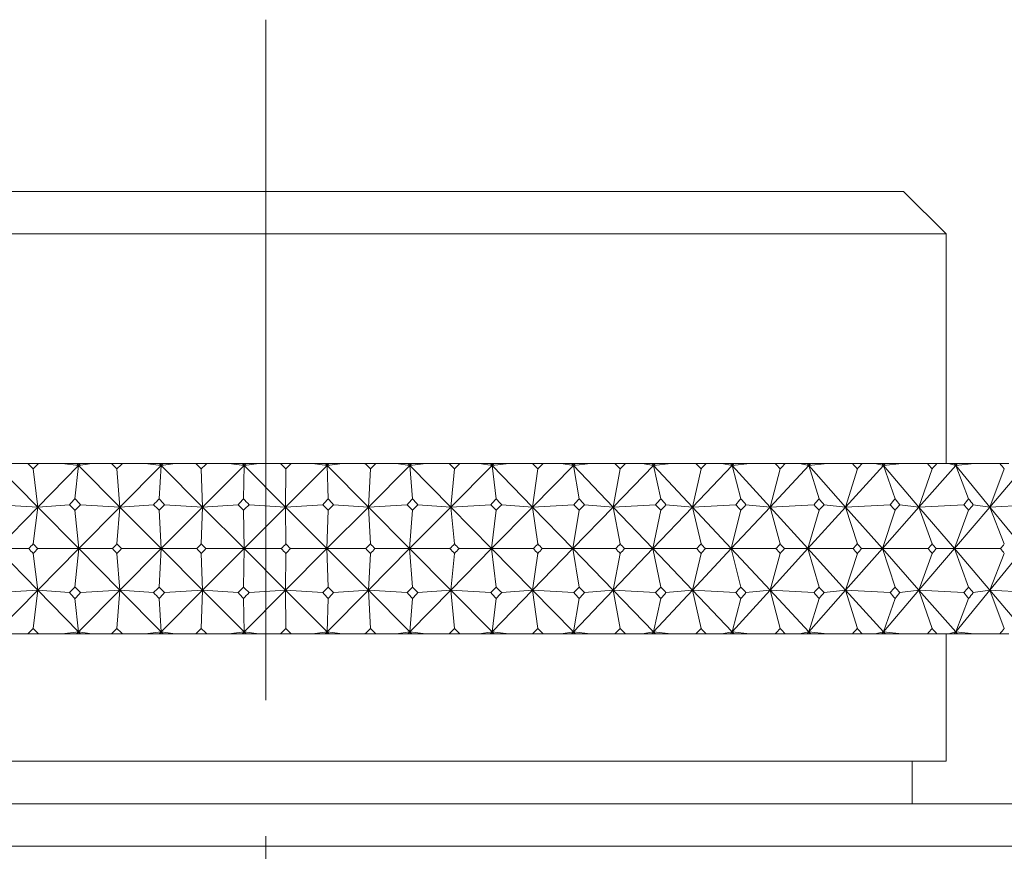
# Model space of a CAD drawing. Header units: inches. Extents: x 1.3 to 18.3, y 1.5 to 16.3.
# Tile 23 of 36: x 11.036 to 11.76, y 11.123 to 11.734. Entities that reach past the tile are written whole.
import ezdxf

# ---------------------------------------------------------------- set-up
doc = ezdxf.new("R2010")
doc.units = ezdxf.units.IN
doc.header["$MEASUREMENT"] = 0
doc.linetypes.add('CENTERX2', pattern=[0.8, 0.5, -0.1, 0.1, -0.1])
doc.layers.add('SLD-0', color=7, linetype='Continuous')

msp = doc.modelspace()

# ---------------------------------------------------------------- linework, layer by layer
at = {"color": 7, "linetype": 'Continuous', "lineweight": 15}
for p, q in [((10.74819, 11.60742), (11.21694, 11.60742)), ((11.21694, 11.60742), (11.68569, 11.60742)), ((11.71694, 11.57617), (11.68569, 11.60742)), ((11.21694, 11.57617), (10.71694, 11.57617)), ((11.71694, 11.57617), (11.21694, 11.57617)), ((11.71694, 11.40742), (11.71694, 11.57617)), ((11.02824, 11.40742), (11.04193, 11.40742)), ((11.04981, 11.40742), (11.04193, 11.40742)), ((11.04981, 11.40742), (11.06709, 11.40742)), ((11.07915, 11.40595), (11.06709, 11.40742)), ((11.06709, 11.40742), (11.07768, 11.40742)), ((11.07768, 11.40742), (11.07915, 11.40595)), ((11.07768, 11.40742), (11.07901, 11.40742)), ((11.07901, 11.40742), (11.07915, 11.40595)), ((11.07901, 11.40742), (11.08059, 11.40742)), ((11.07915, 11.40595), (11.08898, 11.40742)), ((11.08059, 11.40742), (11.07915, 11.40595)), ((11.08059, 11.40742), (11.08898, 11.40742)), ((11.08898, 11.40742), (11.10346, 11.40742)), ((11.11141, 11.40742), (11.10346, 11.40742)), ((11.11141, 11.40742), (11.12819, 11.40742)), ((11.12819, 11.40742), (11.13983, 11.40595)), ((11.12819, 11.40742), (11.13836, 11.40742)), ((11.13836, 11.40742), (11.13983, 11.40595)), ((11.13836, 11.40742), (11.13975, 11.40742)), ((11.13983, 11.40595), (11.13975, 11.40742)), ((11.13975, 11.40742), (11.14129, 11.40742)), ((11.15023, 11.40742), (11.13983, 11.40595)), ((11.14129, 11.40742), (11.13983, 11.40595)), ((11.14129, 11.40742), (11.15023, 11.40742)), ((11.15023, 11.40742), (11.16544, 11.40742)), ((11.17343, 11.40742), (11.16544, 11.40742)), ((11.17343, 11.40742), (11.18963, 11.40742)), ((11.18963, 11.40742), (11.20082, 11.40595)), ((11.18963, 11.40742), (11.19935, 11.40742)), ((11.19935, 11.40742), (11.20082, 11.40595)), ((11.19935, 11.40742), (11.2008, 11.40742)), ((11.20082, 11.40595), (11.2008, 11.40742)), ((11.2008, 11.40742), (11.20229, 11.40742)), ((11.21174, 11.40742), (11.20082, 11.40595)), ((11.20229, 11.40742), (11.20082, 11.40595)), ((11.20229, 11.40742), (11.21174, 11.40742)), ((11.21174, 11.40742), (11.22762, 11.40742)), ((11.23562, 11.40742), (11.22762, 11.40742)), ((11.23562, 11.40742), (11.25118, 11.40742)), ((11.26187, 11.40595), (11.25118, 11.40742)), ((11.25118, 11.40742), (11.2604, 11.40742)), ((11.2604, 11.40742), (11.26187, 11.40595)), ((11.2604, 11.40742), (11.26191, 11.40742)), ((11.26187, 11.40595), (11.27327, 11.40742)), ((11.26334, 11.40742), (11.26187, 11.40595)), ((11.26191, 11.40742), (11.26187, 11.40595)), ((11.26191, 11.40742), (11.26334, 11.40742)), ((11.26334, 11.40742), (11.27327, 11.40742)), ((11.27327, 11.40742), (11.28975, 11.40742)), ((11.29773, 11.40742), (11.28975, 11.40742)), ((11.29773, 11.40742), (11.3126, 11.40742)), ((11.32274, 11.40595), (11.3126, 11.40742)), ((11.3126, 11.40742), (11.32129, 11.40742)), ((11.32129, 11.40742), (11.32274, 11.40595)), ((11.32129, 11.40742), (11.32285, 11.40742)), ((11.32274, 11.40595), (11.33458, 11.40742)), ((11.32421, 11.40742), (11.32274, 11.40595)), ((11.32285, 11.40742), (11.32274, 11.40595)), ((11.32285, 11.40742), (11.32421, 11.40742)), ((11.32421, 11.40742), (11.33458, 11.40742)), ((11.33458, 11.40742), (11.35161, 11.40742)), ((11.35953, 11.40742), (11.35161, 11.40742)), ((11.35953, 11.40742), (11.37364, 11.40742)), ((11.3832, 11.40595), (11.37364, 11.40742)), ((11.37364, 11.40742), (11.38176, 11.40742)), ((11.38176, 11.40742), (11.3832, 11.40595)), ((11.38176, 11.40742), (11.38337, 11.40742)), ((11.3832, 11.40595), (11.39543, 11.40742)), ((11.38466, 11.40742), (11.3832, 11.40595)), ((11.38337, 11.40742), (11.3832, 11.40595)), ((11.38337, 11.40742), (11.38466, 11.40742)), ((11.38466, 11.40742), (11.39543, 11.40742)), ((11.39543, 11.40742), (11.41292, 11.40742)), ((11.42076, 11.40742), (11.41292, 11.40742)), ((11.42076, 11.40742), (11.43406, 11.40742)), ((11.443, 11.40595), (11.43406, 11.40742)), ((11.43406, 11.40742), (11.44159, 11.40742)), ((11.44159, 11.40742), (11.443, 11.40595)), ((11.44159, 11.40742), (11.44323, 11.40742)), ((11.443, 11.40595), (11.45557, 11.40742)), ((11.44445, 11.40742), (11.443, 11.40595)), ((11.44323, 11.40742), (11.443, 11.40595)), ((11.44323, 11.40742), (11.44445, 11.40742)), ((11.44445, 11.40742), (11.45557, 11.40742)), ((11.45557, 11.40742), (11.47347, 11.40742)), ((11.48119, 11.40742), (11.47347, 11.40742)), ((11.48119, 11.40742), (11.49363, 11.40742)), ((11.5019, 11.40595), (11.49363, 11.40742)), ((11.49363, 11.40742), (11.50053, 11.40742)), ((11.50053, 11.40742), (11.5019, 11.40595)), ((11.50053, 11.40742), (11.5022, 11.40742)), ((11.5019, 11.40595), (11.51477, 11.40742)), ((11.50334, 11.40742), (11.5019, 11.40595)), ((11.5022, 11.40742), (11.5019, 11.40595)), ((11.5022, 11.40742), (11.50334, 11.40742)), ((11.50334, 11.40742), (11.51477, 11.40742)), ((11.51477, 11.40742), (11.533, 11.40742)), ((11.54058, 11.40742), (11.533, 11.40742)), ((11.54058, 11.40742), (11.5521, 11.40742)), ((11.55969, 11.40595), (11.5521, 11.40742)), ((11.5521, 11.40742), (11.55834, 11.40742)), ((11.55834, 11.40742), (11.55969, 11.40595)), ((11.55834, 11.40742), (11.56004, 11.40742)), ((11.55969, 11.40595), (11.57279, 11.40742)), ((11.5611, 11.40742), (11.55969, 11.40595)), ((11.56004, 11.40742), (11.55969, 11.40595)), ((11.56004, 11.40742), (11.5611, 11.40742)), ((11.5611, 11.40742), (11.57279, 11.40742)), ((11.57279, 11.40742), (11.59129, 11.40742)), ((11.59869, 11.40742), (11.59129, 11.40742)), ((11.59869, 11.40742), (11.60925, 11.40742)), ((11.61612, 11.40595), (11.60925, 11.40742)), ((11.60925, 11.40742), (11.61482, 11.40742)), ((11.61482, 11.40742), (11.61612, 11.40595)), ((11.61482, 11.40742), (11.61653, 11.40742)), ((11.61612, 11.40595), (11.62941, 11.40742)), ((11.6175, 11.40742), (11.61612, 11.40595)), ((11.61653, 11.40742), (11.61612, 11.40595)), ((11.61653, 11.40742), (11.6175, 11.40742)), ((11.6175, 11.40742), (11.62941, 11.40742)), ((11.62941, 11.40742), (11.6481, 11.40742)), ((11.65529, 11.40742), (11.6481, 11.40742)), ((11.65529, 11.40742), (11.66485, 11.40742)), ((11.67097, 11.40595), (11.66485, 11.40742)), ((11.66485, 11.40742), (11.66972, 11.40742)), ((11.66972, 11.40742), (11.67097, 11.40595)), ((11.66972, 11.40742), (11.67144, 11.40742)), ((11.67097, 11.40595), (11.6844, 11.40742)), ((11.67232, 11.40742), (11.67097, 11.40595)), ((11.67144, 11.40742), (11.67097, 11.40595)), ((11.67144, 11.40742), (11.67232, 11.40742)), ((11.67232, 11.40742), (11.6844, 11.40742)), ((11.6844, 11.40742), (11.7032, 11.40742)), ((11.71016, 11.40742), (11.7032, 11.40742)), ((11.71016, 11.40742), (11.71868, 11.40742)), ((11.72404, 11.40595), (11.71868, 11.40742)), ((11.71868, 11.40742), (11.72283, 11.40742)), ((11.72283, 11.40742), (11.72404, 11.40595)), ((11.72283, 11.40742), (11.72456, 11.40742)), ((11.72404, 11.40595), (11.73755, 11.40742)), ((11.72534, 11.40742), (11.72404, 11.40595)), ((11.72456, 11.40742), (11.72404, 11.40595)), ((11.72456, 11.40742), (11.72534, 11.40742)), ((11.72534, 11.40742), (11.73755, 11.40742)), ((11.73755, 11.40742), (11.75639, 11.40742)), ((11.76309, 11.40742), (11.75639, 11.40742)), ((11.01901, 11.40595), (11.04924, 11.37541)), ((11.04587, 11.40362), (11.04924, 11.37541)), ((11.07915, 11.40595), (11.04924, 11.37541)), ((11.07658, 11.38157), (11.07915, 11.40595)), ((11.07915, 11.40595), (11.10959, 11.37541)), ((11.10744, 11.40362), (11.10959, 11.37541)), ((11.13983, 11.40595), (11.10959, 11.37541)), ((11.13983, 11.40595), (11.1384, 11.38157)), ((11.13983, 11.40595), (11.17037, 11.37541)), ((11.17037, 11.37541), (11.16943, 11.40362)), ((11.20082, 11.40595), (11.17037, 11.37541)), ((11.20082, 11.40595), (11.20052, 11.38157)), ((11.20082, 11.40595), (11.23133, 11.37541)), ((11.26187, 11.40595), (11.23133, 11.37541)), ((11.23162, 11.40362), (11.23133, 11.37541)), ((11.2627, 11.38157), (11.26187, 11.40595)), ((11.26187, 11.40595), (11.29223, 11.37541)), ((11.32274, 11.40595), (11.29223, 11.37541)), ((11.29374, 11.40362), (11.29223, 11.37541)), ((11.32471, 11.38157), (11.32274, 11.40595)), ((11.32274, 11.40595), (11.35283, 11.37541)), ((11.3832, 11.40595), (11.35283, 11.37541)), ((11.35557, 11.40362), (11.35283, 11.37541)), ((11.38629, 11.38157), (11.3832, 11.40595)), ((11.3832, 11.40595), (11.4129, 11.37541)), ((11.443, 11.40595), (11.4129, 11.37541)), ((11.41684, 11.40362), (11.4129, 11.37541)), ((11.4472, 11.38157), (11.443, 11.40595)), ((11.443, 11.40595), (11.4722, 11.37541)), ((11.5019, 11.40595), (11.4722, 11.37541)), ((11.47733, 11.40362), (11.4722, 11.37541)), ((11.50721, 11.38157), (11.5019, 11.40595)), ((11.5019, 11.40595), (11.53049, 11.37541)), ((11.55969, 11.40595), (11.53049, 11.37541)), ((11.53679, 11.40362), (11.53049, 11.37541)), ((11.56606, 11.38157), (11.55969, 11.40595)), ((11.55969, 11.40595), (11.58754, 11.37541)), ((11.61612, 11.40595), (11.58754, 11.37541)), ((11.59499, 11.40362), (11.58754, 11.37541)), ((11.62354, 11.38157), (11.61612, 11.40595)), ((11.61612, 11.40595), (11.64312, 11.37541)), ((11.67097, 11.40595), (11.64312, 11.37541)), ((11.6517, 11.40362), (11.64312, 11.37541)), ((11.67942, 11.38157), (11.67097, 11.40595)), ((11.67097, 11.40595), (11.69703, 11.37541)), ((11.72404, 11.40595), (11.69703, 11.37541)), ((11.70669, 11.40362), (11.69703, 11.37541)), ((11.73347, 11.38157), (11.72404, 11.40595)), ((11.72404, 11.40595), (11.74904, 11.37541)), ((11.7751, 11.40595), (11.74904, 11.37541)), ((11.75974, 11.40362), (11.74904, 11.37541)), ((11.04924, 11.37541), (11.01926, 11.37721)), ((11.04924, 11.37541), (11.0194, 11.34492)), ((11.04587, 11.34843), (11.04924, 11.37541)), ((11.04924, 11.37541), (11.07261, 11.37721)), ((11.04924, 11.37541), (11.07942, 11.34492)), ((11.07942, 11.34492), (11.07658, 11.37321)), ((11.10959, 11.37541), (11.07942, 11.34492)), ((11.10959, 11.37541), (11.08056, 11.37721)), ((11.10744, 11.34843), (11.10959, 11.37541)), ((11.10959, 11.37541), (11.13439, 11.37721)), ((11.10959, 11.37541), (11.13998, 11.34492)), ((11.13998, 11.34492), (11.1384, 11.37321)), ((11.17037, 11.37541), (11.13998, 11.34492)), ((11.1424, 11.37721), (11.17037, 11.37541)), ((11.17037, 11.37541), (11.16943, 11.34843)), ((11.1965, 11.37721), (11.17037, 11.37541)), ((11.17037, 11.37541), (11.20085, 11.34492)), ((11.20085, 11.34492), (11.20052, 11.37321)), ((11.23133, 11.37541), (11.20085, 11.34492)), ((11.23133, 11.37541), (11.20453, 11.37721)), ((11.23133, 11.37541), (11.25869, 11.37721)), ((11.23162, 11.34843), (11.23133, 11.37541)), ((11.23133, 11.37541), (11.26178, 11.34492)), ((11.29223, 11.37541), (11.26178, 11.34492)), ((11.26178, 11.34492), (11.2627, 11.37321)), ((11.29223, 11.37541), (11.26671, 11.37721)), ((11.29223, 11.37541), (11.32072, 11.37721)), ((11.29374, 11.34843), (11.29223, 11.37541)), ((11.29223, 11.37541), (11.32253, 11.34492)), ((11.35283, 11.37541), (11.32253, 11.34492)), ((11.32253, 11.34492), (11.32471, 11.37321)), ((11.35283, 11.37541), (11.3287, 11.37721)), ((11.35283, 11.37541), (11.38233, 11.37721)), ((11.35557, 11.34843), (11.35283, 11.37541)), ((11.35283, 11.37541), (11.38287, 11.34492)), ((11.4129, 11.37541), (11.38287, 11.34492)), ((11.38287, 11.34492), (11.38629, 11.37321)), ((11.4129, 11.37541), (11.39024, 11.37721)), ((11.4129, 11.37541), (11.4433, 11.37721)), ((11.41684, 11.34843), (11.4129, 11.37541)), ((11.4129, 11.37541), (11.44255, 11.34492)), ((11.4722, 11.37541), (11.44255, 11.34492)), ((11.44255, 11.34492), (11.4472, 11.37321)), ((11.4722, 11.37541), (11.45111, 11.37721)), ((11.4722, 11.37541), (11.50336, 11.37721)), ((11.47733, 11.34843), (11.4722, 11.37541)), ((11.4722, 11.37541), (11.50134, 11.34492)), ((11.53049, 11.37541), (11.50134, 11.34492)), ((11.50134, 11.34492), (11.50721, 11.37321)), ((11.53049, 11.37541), (11.51104, 11.37721)), ((11.53049, 11.37541), (11.5623, 11.37721)), ((11.53679, 11.34843), (11.53049, 11.37541)), ((11.53049, 11.37541), (11.55901, 11.34492)), ((11.58754, 11.37541), (11.55901, 11.34492)), ((11.55901, 11.34492), (11.56606, 11.37321)), ((11.58754, 11.37541), (11.56982, 11.37721)), ((11.58754, 11.37541), (11.61988, 11.37721)), ((11.59499, 11.34843), (11.58754, 11.37541)), ((11.58754, 11.37541), (11.61533, 11.34492)), ((11.64312, 11.37541), (11.61533, 11.34492)), ((11.61533, 11.34492), (11.62354, 11.37321)), ((11.64312, 11.37541), (11.6272, 11.37721)), ((11.64312, 11.37541), (11.67587, 11.37721)), ((11.6517, 11.34843), (11.64312, 11.37541)), ((11.64312, 11.37541), (11.67008, 11.34492)), ((11.69703, 11.37541), (11.67008, 11.34492)), ((11.67008, 11.34492), (11.67942, 11.37321)), ((11.69703, 11.37541), (11.68297, 11.37721)), ((11.69703, 11.37541), (11.73004, 11.37721)), ((11.70669, 11.34843), (11.69703, 11.37541)), ((11.69703, 11.37541), (11.72303, 11.34492)), ((11.74904, 11.37541), (11.72303, 11.34492)), ((11.72303, 11.34492), (11.73347, 11.37321)), ((11.74904, 11.37541), (11.73689, 11.37721)), ((11.74904, 11.37541), (11.78219, 11.37721)), ((11.75974, 11.34843), (11.74904, 11.37541)), ((11.74904, 11.37541), (11.774, 11.34492)), ((11.04924, 11.31444), (11.0194, 11.34492)), ((11.0194, 11.34492), (11.04256, 11.34492)), ((11.07942, 11.34492), (11.04918, 11.34492)), ((11.04924, 11.31444), (11.07942, 11.34492)), ((11.07942, 11.34492), (11.07658, 11.31664)), ((11.07942, 11.34492), (11.10409, 11.34492)), ((11.10959, 11.31444), (11.07942, 11.34492)), ((11.10959, 11.31444), (11.13998, 11.34492)), ((11.13998, 11.34492), (11.11078, 11.34492)), ((11.13998, 11.34492), (11.1384, 11.31664)), ((11.13998, 11.34492), (11.16607, 11.34492)), ((11.17037, 11.31444), (11.13998, 11.34492)), ((11.17037, 11.31444), (11.20085, 11.34492)), ((11.20085, 11.34492), (11.17279, 11.34492)), ((11.20085, 11.34492), (11.20052, 11.31664)), ((11.23133, 11.31444), (11.20085, 11.34492)), ((11.20085, 11.34492), (11.22825, 11.34492)), ((11.23133, 11.31444), (11.26178, 11.34492)), ((11.26178, 11.34492), (11.23498, 11.34492)), ((11.26178, 11.34492), (11.2627, 11.31664)), ((11.29223, 11.31444), (11.26178, 11.34492)), ((11.26178, 11.34492), (11.29039, 11.34492)), ((11.29223, 11.31444), (11.32253, 11.34492)), ((11.32253, 11.34492), (11.2971, 11.34492)), ((11.32253, 11.34492), (11.32471, 11.31664)), ((11.35283, 11.31444), (11.32253, 11.34492)), ((11.32253, 11.34492), (11.35224, 11.34492)), ((11.35283, 11.31444), (11.38287, 11.34492)), ((11.38287, 11.34492), (11.3589, 11.34492)), ((11.38287, 11.34492), (11.38629, 11.31664)), ((11.4129, 11.31444), (11.38287, 11.34492)), ((11.38287, 11.34492), (11.41355, 11.34492)), ((11.4129, 11.31444), (11.44255, 11.34492)), ((11.44255, 11.34492), (11.42014, 11.34492)), ((11.44255, 11.34492), (11.4472, 11.31664)), ((11.4722, 11.31444), (11.44255, 11.34492)), ((11.44255, 11.34492), (11.47409, 11.34492)), ((11.4722, 11.31444), (11.50134, 11.34492)), ((11.50134, 11.34492), (11.48058, 11.34492)), ((11.50134, 11.34492), (11.50721, 11.31664)), ((11.53049, 11.31444), (11.50134, 11.34492)), ((11.50134, 11.34492), (11.53361, 11.34492)), ((11.53049, 11.31444), (11.55901, 11.34492)), ((11.55901, 11.34492), (11.53997, 11.34492)), ((11.55901, 11.34492), (11.56606, 11.31664)), ((11.58754, 11.31444), (11.55901, 11.34492)), ((11.55901, 11.34492), (11.59188, 11.34492)), ((11.58754, 11.31444), (11.61533, 11.34492)), ((11.61533, 11.34492), (11.5981, 11.34492)), ((11.61533, 11.34492), (11.62354, 11.31664)), ((11.64312, 11.31444), (11.61533, 11.34492)), ((11.61533, 11.34492), (11.64867, 11.34492)), ((11.64312, 11.31444), (11.67008, 11.34492)), ((11.67008, 11.34492), (11.65472, 11.34492)), ((11.67008, 11.34492), (11.67942, 11.31664)), ((11.69703, 11.31444), (11.67008, 11.34492)), ((11.67008, 11.34492), (11.70376, 11.34492)), ((11.69703, 11.31444), (11.72303, 11.34492)), ((11.72303, 11.34492), (11.70961, 11.34492)), ((11.72303, 11.34492), (11.73347, 11.31664)), ((11.74904, 11.31444), (11.72303, 11.34492)), ((11.72303, 11.34492), (11.75693, 11.34492)), ((11.74904, 11.31444), (11.774, 11.34492)), ((11.04924, 11.31444), (11.04587, 11.34142)), ((11.10959, 11.31444), (11.10744, 11.34142)), ((11.16943, 11.34142), (11.17037, 11.31444)), ((11.23133, 11.31444), (11.23162, 11.34142)), ((11.29223, 11.31444), (11.29374, 11.34142)), ((11.35283, 11.31444), (11.35557, 11.34142)), ((11.4129, 11.31444), (11.41684, 11.34142)), ((11.4722, 11.31444), (11.47733, 11.34142)), ((11.53049, 11.31444), (11.53679, 11.34142)), ((11.58754, 11.31444), (11.59499, 11.34142)), ((11.64312, 11.31444), (11.6517, 11.34142)), ((11.69703, 11.31444), (11.70669, 11.34142)), ((11.74904, 11.31444), (11.75974, 11.34142)), ((11.01901, 11.2839), (11.04924, 11.31444)), ((11.01926, 11.31264), (11.04924, 11.31444)), ((11.04924, 11.31444), (11.04587, 11.28623)), ((11.07261, 11.31264), (11.04924, 11.31444)), ((11.07915, 11.2839), (11.04924, 11.31444)), ((11.07915, 11.2839), (11.10959, 11.31444)), ((11.08056, 11.31264), (11.10959, 11.31444)), ((11.10959, 11.31444), (11.10744, 11.28623)), ((11.13439, 11.31264), (11.10959, 11.31444)), ((11.13983, 11.2839), (11.10959, 11.31444)), ((11.13983, 11.2839), (11.17037, 11.31444)), ((11.17037, 11.31444), (11.1424, 11.31264)), ((11.16943, 11.28623), (11.17037, 11.31444)), ((11.20082, 11.2839), (11.17037, 11.31444)), ((11.17037, 11.31444), (11.1965, 11.31264)), ((11.20082, 11.2839), (11.23133, 11.31444)), ((11.20453, 11.31264), (11.23133, 11.31444)), ((11.23133, 11.31444), (11.23162, 11.28623)), ((11.26187, 11.2839), (11.23133, 11.31444)), ((11.25869, 11.31264), (11.23133, 11.31444)), ((11.26187, 11.2839), (11.29223, 11.31444)), ((11.26671, 11.31264), (11.29223, 11.31444)), ((11.29223, 11.31444), (11.29374, 11.28623)), ((11.32274, 11.2839), (11.29223, 11.31444)), ((11.32072, 11.31264), (11.29223, 11.31444)), ((11.32274, 11.2839), (11.35283, 11.31444)), ((11.3287, 11.31264), (11.35283, 11.31444)), ((11.35283, 11.31444), (11.35557, 11.28623)), ((11.3832, 11.2839), (11.35283, 11.31444)), ((11.38233, 11.31264), (11.35283, 11.31444)), ((11.3832, 11.2839), (11.4129, 11.31444)), ((11.39024, 11.31264), (11.4129, 11.31444)), ((11.4129, 11.31444), (11.41684, 11.28623)), ((11.443, 11.2839), (11.4129, 11.31444)), ((11.4433, 11.31264), (11.4129, 11.31444)), ((11.443, 11.2839), (11.4722, 11.31444)), ((11.45111, 11.31264), (11.4722, 11.31444)), ((11.4722, 11.31444), (11.47733, 11.28623)), ((11.5019, 11.2839), (11.4722, 11.31444)), ((11.50336, 11.31264), (11.4722, 11.31444)), ((11.5019, 11.2839), (11.53049, 11.31444)), ((11.51104, 11.31264), (11.53049, 11.31444)), ((11.53049, 11.31444), (11.53679, 11.28623)), ((11.55969, 11.2839), (11.53049, 11.31444)), ((11.5623, 11.31264), (11.53049, 11.31444)), ((11.55969, 11.2839), (11.58754, 11.31444)), ((11.56982, 11.31264), (11.58754, 11.31444)), ((11.58754, 11.31444), (11.59499, 11.28623)), ((11.61612, 11.2839), (11.58754, 11.31444)), ((11.61988, 11.31264), (11.58754, 11.31444)), ((11.61612, 11.2839), (11.64312, 11.31444)), ((11.6272, 11.31264), (11.64312, 11.31444)), ((11.64312, 11.31444), (11.6517, 11.28623)), ((11.67097, 11.2839), (11.64312, 11.31444)), ((11.67587, 11.31264), (11.64312, 11.31444)), ((11.67097, 11.2839), (11.69703, 11.31444)), ((11.68297, 11.31264), (11.69703, 11.31444)), ((11.69703, 11.31444), (11.70669, 11.28623)), ((11.72404, 11.2839), (11.69703, 11.31444)), ((11.73004, 11.31264), (11.69703, 11.31444)), ((11.72404, 11.2839), (11.74904, 11.31444)), ((11.73689, 11.31264), (11.74904, 11.31444)), ((11.74904, 11.31444), (11.75974, 11.28623)), ((11.7751, 11.2839), (11.74904, 11.31444)), ((11.78219, 11.31264), (11.74904, 11.31444)), ((11.07915, 11.2839), (11.07658, 11.30828)), ((11.1384, 11.30828), (11.13983, 11.2839)), ((11.20052, 11.30828), (11.20082, 11.2839)), ((11.26187, 11.2839), (11.2627, 11.30828)), ((11.32274, 11.2839), (11.32471, 11.30828)), ((11.3832, 11.2839), (11.38629, 11.30828)), ((11.443, 11.2839), (11.4472, 11.30828)), ((11.5019, 11.2839), (11.50721, 11.30828)), ((11.55969, 11.2839), (11.56606, 11.30828)), ((11.61612, 11.2839), (11.62354, 11.30828)), ((11.67097, 11.2839), (11.67942, 11.30828)), ((11.72404, 11.2839), (11.73347, 11.30828)), ((11.02824, 11.28242), (11.04193, 11.28242)), ((11.04981, 11.28242), (11.04193, 11.28242)), ((11.04981, 11.28242), (11.06709, 11.28242)), ((11.06709, 11.28242), (11.07915, 11.2839)), ((11.06709, 11.28242), (11.07768, 11.28242)), ((11.07768, 11.28242), (11.07915, 11.2839)), ((11.07768, 11.28242), (11.07901, 11.28242)), ((11.07915, 11.2839), (11.07901, 11.28242)), ((11.07901, 11.28242), (11.08059, 11.28242)), ((11.08898, 11.28242), (11.07915, 11.2839)), ((11.08059, 11.28242), (11.07915, 11.2839)), ((11.08059, 11.28242), (11.08898, 11.28242)), ((11.08898, 11.28242), (11.10346, 11.28242)), ((11.11141, 11.28242), (11.10346, 11.28242)), ((11.11141, 11.28242), (11.12819, 11.28242)), ((11.13983, 11.2839), (11.12819, 11.28242)), ((11.12819, 11.28242), (11.13836, 11.28242)), ((11.13836, 11.28242), (11.13983, 11.2839)), ((11.13836, 11.28242), (11.13975, 11.28242)), ((11.13975, 11.28242), (11.13983, 11.2839)), ((11.13975, 11.28242), (11.14129, 11.28242)), ((11.13983, 11.2839), (11.15023, 11.28242)), ((11.14129, 11.28242), (11.13983, 11.2839)), ((11.14129, 11.28242), (11.15023, 11.28242)), ((11.15023, 11.28242), (11.16544, 11.28242)), ((11.17343, 11.28242), (11.16544, 11.28242)), ((11.17343, 11.28242), (11.18963, 11.28242)), ((11.20082, 11.2839), (11.18963, 11.28242)), ((11.18963, 11.28242), (11.19935, 11.28242)), ((11.19935, 11.28242), (11.20082, 11.2839)), ((11.19935, 11.28242), (11.2008, 11.28242)), ((11.2008, 11.28242), (11.20082, 11.2839)), ((11.2008, 11.28242), (11.20229, 11.28242)), ((11.20082, 11.2839), (11.21174, 11.28242)), ((11.20229, 11.28242), (11.20082, 11.2839)), ((11.20229, 11.28242), (11.21174, 11.28242)), ((11.21174, 11.28242), (11.22762, 11.28242)), ((11.23562, 11.28242), (11.22762, 11.28242)), ((11.23562, 11.28242), (11.25118, 11.28242)), ((11.25118, 11.28242), (11.26187, 11.2839)), ((11.25118, 11.28242), (11.2604, 11.28242)), ((11.2604, 11.28242), (11.26187, 11.2839)), ((11.2604, 11.28242), (11.26191, 11.28242)), ((11.27327, 11.28242), (11.26187, 11.2839)), ((11.26334, 11.28242), (11.26187, 11.2839)), ((11.26187, 11.2839), (11.26191, 11.28242)), ((11.26191, 11.28242), (11.26334, 11.28242)), ((11.26334, 11.28242), (11.27327, 11.28242)), ((11.27327, 11.28242), (11.28975, 11.28242)), ((11.29773, 11.28242), (11.28975, 11.28242)), ((11.29773, 11.28242), (11.3126, 11.28242)), ((11.3126, 11.28242), (11.32274, 11.2839)), ((11.3126, 11.28242), (11.32129, 11.28242)), ((11.32129, 11.28242), (11.32274, 11.2839)), ((11.32129, 11.28242), (11.32285, 11.28242)), ((11.33458, 11.28242), (11.32274, 11.2839)), ((11.32421, 11.28242), (11.32274, 11.2839)), ((11.32274, 11.2839), (11.32285, 11.28242)), ((11.32285, 11.28242), (11.32421, 11.28242)), ((11.32421, 11.28242), (11.33458, 11.28242)), ((11.33458, 11.28242), (11.35161, 11.28242)), ((11.35953, 11.28242), (11.35161, 11.28242)), ((11.35953, 11.28242), (11.37364, 11.28242)), ((11.37364, 11.28242), (11.3832, 11.2839)), ((11.37364, 11.28242), (11.38176, 11.28242)), ((11.38176, 11.28242), (11.3832, 11.2839)), ((11.38176, 11.28242), (11.38337, 11.28242)), ((11.39543, 11.28242), (11.3832, 11.2839)), ((11.38466, 11.28242), (11.3832, 11.2839)), ((11.3832, 11.2839), (11.38337, 11.28242)), ((11.38337, 11.28242), (11.38466, 11.28242)), ((11.38466, 11.28242), (11.39543, 11.28242)), ((11.39543, 11.28242), (11.41292, 11.28242)), ((11.42076, 11.28242), (11.41292, 11.28242)), ((11.42076, 11.28242), (11.43406, 11.28242)), ((11.43406, 11.28242), (11.443, 11.2839)), ((11.43406, 11.28242), (11.44159, 11.28242)), ((11.44159, 11.28242), (11.443, 11.2839)), ((11.44159, 11.28242), (11.44323, 11.28242)), ((11.45557, 11.28242), (11.443, 11.2839)), ((11.44445, 11.28242), (11.443, 11.2839)), ((11.443, 11.2839), (11.44323, 11.28242)), ((11.44323, 11.28242), (11.44445, 11.28242)), ((11.44445, 11.28242), (11.45557, 11.28242)), ((11.45557, 11.28242), (11.47347, 11.28242)), ((11.48119, 11.28242), (11.47347, 11.28242)), ((11.48119, 11.28242), (11.49363, 11.28242)), ((11.49363, 11.28242), (11.5019, 11.2839)), ((11.49363, 11.28242), (11.50053, 11.28242)), ((11.50053, 11.28242), (11.5019, 11.2839)), ((11.50053, 11.28242), (11.5022, 11.28242)), ((11.51477, 11.28242), (11.5019, 11.2839)), ((11.50334, 11.28242), (11.5019, 11.2839)), ((11.5019, 11.2839), (11.5022, 11.28242)), ((11.5022, 11.28242), (11.50334, 11.28242)), ((11.50334, 11.28242), (11.51477, 11.28242)), ((11.51477, 11.28242), (11.533, 11.28242)), ((11.54058, 11.28242), (11.533, 11.28242)), ((11.54058, 11.28242), (11.5521, 11.28242)), ((11.5521, 11.28242), (11.55969, 11.2839)), ((11.5521, 11.28242), (11.55834, 11.28242)), ((11.55834, 11.28242), (11.55969, 11.2839)), ((11.55834, 11.28242), (11.56004, 11.28242)), ((11.57279, 11.28242), (11.55969, 11.2839)), ((11.5611, 11.28242), (11.55969, 11.2839)), ((11.55969, 11.2839), (11.56004, 11.28242)), ((11.56004, 11.28242), (11.5611, 11.28242)), ((11.5611, 11.28242), (11.57279, 11.28242)), ((11.57279, 11.28242), (11.59129, 11.28242)), ((11.59869, 11.28242), (11.59129, 11.28242)), ((11.59869, 11.28242), (11.60925, 11.28242)), ((11.60925, 11.28242), (11.61612, 11.2839)), ((11.60925, 11.28242), (11.61482, 11.28242)), ((11.61482, 11.28242), (11.61612, 11.2839)), ((11.61482, 11.28242), (11.61653, 11.28242)), ((11.62941, 11.28242), (11.61612, 11.2839)), ((11.6175, 11.28242), (11.61612, 11.2839)), ((11.61612, 11.2839), (11.61653, 11.28242)), ((11.61653, 11.28242), (11.6175, 11.28242)), ((11.6175, 11.28242), (11.62941, 11.28242)), ((11.62941, 11.28242), (11.6481, 11.28242)), ((11.65529, 11.28242), (11.6481, 11.28242)), ((11.65529, 11.28242), (11.66485, 11.28242)), ((11.66485, 11.28242), (11.67097, 11.2839)), ((11.66485, 11.28242), (11.66972, 11.28242)), ((11.66972, 11.28242), (11.67097, 11.2839)), ((11.66972, 11.28242), (11.67144, 11.28242)), ((11.6844, 11.28242), (11.67097, 11.2839)), ((11.67232, 11.28242), (11.67097, 11.2839)), ((11.67097, 11.2839), (11.67144, 11.28242)), ((11.67144, 11.28242), (11.67232, 11.28242)), ((11.67232, 11.28242), (11.6844, 11.28242)), ((11.6844, 11.28242), (11.7032, 11.28242)), ((11.71016, 11.28242), (11.7032, 11.28242)), ((11.71016, 11.28242), (11.71868, 11.28242)), ((11.71694, 11.18867), (11.71694, 11.28242)), ((11.71868, 11.28242), (11.72404, 11.2839)), ((11.71868, 11.28242), (11.72283, 11.28242)), ((11.72283, 11.28242), (11.72404, 11.2839)), ((11.72283, 11.28242), (11.72456, 11.28242)), ((11.73755, 11.28242), (11.72404, 11.2839)), ((11.72534, 11.28242), (11.72404, 11.2839)), ((11.72404, 11.2839), (11.72456, 11.28242)), ((11.72456, 11.28242), (11.72534, 11.28242)), ((11.72534, 11.28242), (11.73755, 11.28242)), ((11.73755, 11.28242), (11.75639, 11.28242)), ((11.76309, 11.28242), (11.75639, 11.28242)), ((10.71694, 11.18867), (11.71694, 11.18867)), ((11.69194, 11.15742), (11.69194, 11.18867)), ((10.37319, 11.15742), (11.21694, 11.15742)), ((11.21694, 11.15742), (12.06069, 11.15742)), ((11.21694, 11.12617), (10.34194, 11.12617)), ((12.09194, 11.12617), (11.21694, 11.12617))]:
    msp.add_line(p, q, dxfattribs=at)
for centre, major_axis, ratio, start_param, end_param in [((11.21694, 9.97314), (-0.78836, 1.69187), 0.353941, 5.535668, 5.53971), ((11.21694, 9.97314), (0.52859, 1.69474), 0.493924, 0.732877, 0.736919), ((11.21694, 9.97314), (-0.75202, 1.69064), 0.380845, 5.531311, 5.535353), ((11.21694, 9.97314), (0.58745, 1.69227), 0.47089, 0.742051, 0.746093), ((11.21694, 9.97314), (-0.71149, 1.69006), 0.407318, 5.529299, 5.533341), ((11.21694, 9.97314), (0.64051, 1.69071), 0.446487, 0.747583, 0.751625), ((11.21694, 9.97314), (-0.66636, 1.69026), 0.433167, 5.529984, 5.534026), ((11.21694, 9.97314), (0.68825, 1.69006), 0.421062, 0.749842, 0.753884), ((11.21694, 9.97314), (-0.61616, 1.69133), 0.458148, 5.533739, 5.537781), ((11.21694, 9.97314), (0.73116, 1.69025), 0.394892, 0.749209, 0.753251), ((11.21694, 9.97314), (-0.56043, 1.69332), 0.481952, 5.540946, 5.544988), ((11.21694, 9.97314), (0.76966, 1.69115), 0.368195, 0.746049, 0.750091), ((11.21694, 9.97314), (-0.49869, 1.69619), 0.5042, 5.551955, 5.555997), ((11.21694, 9.97314), (0.80416, 1.69264), 0.34114, 0.740698, 0.74474), ((11.21694, 9.97314), (-0.43061, 1.69979), 0.524442, 5.567036, 5.571078), ((11.21694, 9.97314), (0.835, 1.69459), 0.313855, 0.733458, 0.7375), ((11.21694, 9.97314), (-0.35606, 1.70383), 0.542163, 5.586303, 5.590345), ((11.21694, 9.97314), (0.86248, 1.69684), 0.286436, 0.724597, 0.728639), ((11.21694, 9.97314), (-0.27526, 1.70787), 0.556814, 5.609619, 5.613661), ((11.21694, 9.97314), (0.88683, 1.69928), 0.258951, 0.714351, 0.718393), ((11.21694, 9.97314), (-0.18894, 1.71137), 0.567851, 5.63651, 5.640552), ((11.21694, 9.97314), (0.90827, 1.7018), 0.23145, 0.702927, 0.706969), ((11.21694, 9.97314), (-0.09843, 1.7138), 0.574803, 5.666121, 5.670163), ((11.21694, 9.97314), (0.92697, 1.70428), 0.203964, 0.690508, 0.694549), ((11.21694, 9.97314), (-0.00557, 1.71473), 0.577342, 5.697245, 5.701286), ((11.21694, 12.71671), (0.82089, 1.69362), 0.326751, 3.972918, 3.976974), ((11.21694, 12.71671), (-0.64051, 1.69071), 0.446487, 2.29572, 2.299776), ((11.21694, 12.71671), (0.78836, 1.69187), 0.353941, 3.979302, 3.983358), ((11.21694, 12.71671), (-0.68825, 1.69006), 0.421062, 2.293461, 2.297517), ((11.21694, 12.71671), (0.75202, 1.69064), 0.380845, 3.983659, 3.987715), ((11.21694, 12.71671), (-0.73116, 1.69025), 0.394892, 2.294094, 2.29815), ((11.21694, 12.71671), (0.71149, 1.69006), 0.407318, 3.985671, 3.989726), ((11.21694, 12.71671), (-0.76966, 1.69115), 0.368195, 2.297254, 2.30131), ((11.21694, 12.71671), (0.66636, 1.69026), 0.433167, 3.984986, 3.989042), ((11.21694, 12.71671), (-0.80416, 1.69264), 0.34114, 2.302605, 2.306661), ((11.21694, 12.71671), (0.61616, 1.69133), 0.458148, 3.98123, 3.985286), ((11.21694, 12.71671), (-0.835, 1.69459), 0.313855, 2.309845, 2.313901), ((11.21694, 12.71671), (0.56043, 1.69332), 0.481952, 3.974024, 3.97808), ((11.21694, 12.71671), (-0.86248, 1.69684), 0.286436, 2.318706, 2.322762), ((11.21694, 12.71671), (0.49869, 1.69619), 0.5042, 3.963015, 3.967071), ((11.21694, 12.71671), (-0.88683, 1.69928), 0.258951, 2.328952, 2.333008), ((11.21694, 12.71671), (0.43061, 1.69979), 0.524442, 3.947933, 3.951989), ((11.21694, 12.71671), (-0.90827, 1.7018), 0.23145, 2.340376, 2.344432), ((11.21694, 12.71671), (0.35606, 1.70383), 0.542163, 3.928667, 3.932722), ((11.21694, 12.71671), (-0.92697, 1.70428), 0.203964, 2.352795, 2.356851), ((11.21694, 12.71671), (0.27526, 1.70787), 0.556814, 3.905351, 3.909407), ((11.21694, 12.71671), (-0.94305, 1.70663), 0.176515, 2.36605, 2.370106), ((11.21694, 12.71671), (0.18894, 1.71137), 0.567851, 3.878459, 3.882515), ((11.21694, 12.71671), (-0.95665, 1.70879), 0.149112, 2.379995, 2.384051), ((11.21694, 9.97314), (-0.78836, 1.69187), 0.353941, 5.504252, 5.508308), ((11.21694, 9.97314), (0.58745, 1.69227), 0.47089, 0.773453, 0.777509), ((11.21694, 9.97314), (-0.75202, 1.69064), 0.380845, 5.499895, 5.503951), ((11.21694, 9.97314), (0.64051, 1.69071), 0.446487, 0.778985, 0.783041), ((11.21694, 9.97314), (-0.71149, 1.69006), 0.407318, 5.497883, 5.501939), ((11.21694, 9.97314), (0.68825, 1.69006), 0.421062, 0.781244, 0.7853), ((11.21694, 9.97314), (-0.66636, 1.69026), 0.433167, 5.498568, 5.502624), ((11.21694, 9.97314), (0.73116, 1.69025), 0.394892, 0.780611, 0.784667), ((11.21694, 9.97314), (-0.61616, 1.69133), 0.458148, 5.502323, 5.506379), ((11.21694, 9.97314), (0.76966, 1.69115), 0.368195, 0.777451, 0.781507), ((11.21694, 9.97314), (-0.56043, 1.69332), 0.481952, 5.50953, 5.513586), ((11.21694, 9.97314), (0.80416, 1.69264), 0.34114, 0.7721, 0.776156), ((11.21694, 9.97314), (-0.49869, 1.69619), 0.5042, 5.520539, 5.524595), ((11.21694, 9.97314), (0.835, 1.69459), 0.313855, 0.76486, 0.768916), ((11.21694, 9.97314), (-0.43061, 1.69979), 0.524442, 5.53562, 5.539676), ((11.21694, 9.97314), (0.86248, 1.69684), 0.286436, 0.755999, 0.760055), ((11.21694, 9.97314), (-0.35606, 1.70383), 0.542163, 5.554887, 5.558943), ((11.21694, 9.97314), (0.88683, 1.69928), 0.258951, 0.745753, 0.749809), ((11.21694, 9.97314), (-0.27526, 1.70787), 0.556814, 5.578203, 5.582259), ((11.21694, 9.97314), (0.90827, 1.7018), 0.23145, 0.734329, 0.738385), ((11.21694, 9.97314), (-0.18894, 1.71137), 0.567851, 5.605094, 5.60915), ((11.21694, 9.97314), (0.92697, 1.70428), 0.203964, 0.721909, 0.725965), ((11.21694, 9.97314), (-0.09843, 1.7138), 0.574803, 5.634705, 5.638761), ((11.21694, 9.97314), (0.94305, 1.70663), 0.176515, 0.708655, 0.712711), ((11.21694, 12.71671), (0.82089, 1.69362), 0.326751, 3.942161, 3.945558), ((11.21694, 9.97314), (-0.82089, 1.69362), 0.326751, 5.47922, 5.482617), ((11.21694, 12.71671), (-0.58745, 1.69227), 0.47089, 2.332668, 2.336065), ((11.21694, 9.97314), (0.58745, 1.69227), 0.47089, 0.805528, 0.808925), ((11.21694, 12.71671), (0.78836, 1.69187), 0.353941, 3.948545, 3.951942), ((11.21694, 9.97314), (-0.78836, 1.69187), 0.353941, 5.472836, 5.476233), ((11.21694, 12.71671), (-0.64051, 1.69071), 0.446487, 2.327136, 2.330533), ((11.21694, 9.97314), (0.64051, 1.69071), 0.446487, 0.811059, 0.814457), ((11.21694, 12.71671), (0.75202, 1.69064), 0.380845, 3.952902, 3.956299), ((11.21694, 9.97314), (-0.75202, 1.69064), 0.380845, 5.468479, 5.471876), ((11.21694, 12.71671), (-0.68825, 1.69006), 0.421062, 2.324877, 2.328274), ((11.21694, 9.97314), (0.68825, 1.69006), 0.421062, 0.813318, 0.816716), ((11.21694, 12.71671), (0.71149, 1.69006), 0.407318, 3.954913, 3.958311), ((11.21694, 9.97314), (-0.71149, 1.69006), 0.407318, 5.466467, 5.469865), ((11.21694, 12.71671), (-0.73116, 1.69025), 0.394892, 2.32551, 2.328907), ((11.21694, 9.97314), (0.73116, 1.69025), 0.394892, 0.812685, 0.816083), ((11.21694, 12.71671), (0.66636, 1.69026), 0.433167, 3.954229, 3.957626), ((11.21694, 9.97314), (-0.66636, 1.69026), 0.433167, 5.467152, 5.470549), ((11.21694, 12.71671), (-0.76966, 1.69115), 0.368195, 2.32867, 2.332067), ((11.21694, 9.97314), (0.76966, 1.69115), 0.368195, 0.809525, 0.812923), ((11.21694, 12.71671), (0.61616, 1.69133), 0.458148, 3.950473, 3.95387), ((11.21694, 9.97314), (-0.61616, 1.69133), 0.458148, 5.470908, 5.474305), ((11.21694, 12.71671), (-0.80416, 1.69264), 0.34114, 2.334021, 2.337418), ((11.21694, 9.97314), (0.80416, 1.69264), 0.34114, 0.804174, 0.807572), ((11.21694, 12.71671), (0.56043, 1.69332), 0.481952, 3.943267, 3.946664), ((11.21694, 9.97314), (-0.56043, 1.69332), 0.481952, 5.478114, 5.481511), ((11.21694, 12.71671), (-0.835, 1.69459), 0.313855, 2.341261, 2.344658), ((11.21694, 9.97314), (0.835, 1.69459), 0.313855, 0.796934, 0.800332), ((11.21694, 12.71671), (0.49869, 1.69619), 0.5042, 3.932258, 3.935655), ((11.21694, 9.97314), (-0.49869, 1.69619), 0.5042, 5.489123, 5.49252), ((11.21694, 12.71671), (-0.86248, 1.69684), 0.286436, 2.350122, 2.353519), ((11.21694, 9.97314), (0.86248, 1.69684), 0.286436, 0.788074, 0.791471), ((11.21694, 12.71671), (0.43061, 1.69979), 0.524442, 3.917176, 3.920573), ((11.21694, 9.97314), (-0.43061, 1.69979), 0.524442, 5.504205, 5.507602), ((11.21694, 12.71671), (-0.88683, 1.69928), 0.258951, 2.360368, 2.363765), ((11.21694, 9.97314), (0.88683, 1.69928), 0.258951, 0.777828, 0.781225), ((11.21694, 12.71671), (0.35606, 1.70383), 0.542163, 3.897909, 3.901306), ((11.21694, 9.97314), (-0.35606, 1.70383), 0.542163, 5.523471, 5.526869), ((11.21694, 12.71671), (-0.90827, 1.7018), 0.23145, 2.371792, 2.375189), ((11.21694, 9.97314), (0.90827, 1.7018), 0.23145, 0.766404, 0.769801), ((11.21694, 12.71671), (0.27526, 1.70787), 0.556814, 3.874594, 3.877991), ((11.21694, 9.97314), (-0.27526, 1.70787), 0.556814, 5.546787, 5.550184), ((11.21694, 12.71671), (-0.92697, 1.70428), 0.203964, 2.384211, 2.387609), ((11.21694, 9.97314), (0.92697, 1.70428), 0.203964, 0.753984, 0.757381), ((11.21694, 12.71671), (0.18894, 1.71137), 0.567851, 3.847702, 3.851099), ((11.21694, 9.97314), (-0.18894, 1.71137), 0.567851, 5.573679, 5.577076), ((11.21694, 12.71671), (-0.94305, 1.70663), 0.176515, 2.397466, 2.400863), ((11.21694, 9.97314), (0.94305, 1.70663), 0.176515, 0.74073, 0.744127), ((11.21694, 12.71671), (0.09843, 1.7138), 0.574803, 3.818091, 3.821489), ((11.21694, 9.97314), (-0.09843, 1.7138), 0.574803, 5.603289, 5.606687), ((11.21694, 12.71671), (0.78836, 1.69187), 0.353941, 3.91647, 3.920526), ((11.21694, 12.71671), (-0.58745, 1.69227), 0.47089, 2.364084, 2.368139), ((11.21694, 12.71671), (0.75202, 1.69064), 0.380845, 3.920827, 3.924883), ((11.21694, 12.71671), (-0.64051, 1.69071), 0.446487, 2.358552, 2.362608), ((11.21694, 12.71671), (0.71149, 1.69006), 0.407318, 3.922839, 3.926895), ((11.21694, 12.71671), (-0.68825, 1.69006), 0.421062, 2.356293, 2.360349), ((11.21694, 12.71671), (0.66636, 1.69026), 0.433167, 3.922154, 3.92621), ((11.21694, 12.71671), (-0.73116, 1.69025), 0.394892, 2.356926, 2.360982), ((11.21694, 12.71671), (0.61616, 1.69133), 0.458148, 3.918399, 3.922454), ((11.21694, 12.71671), (-0.76966, 1.69115), 0.368195, 2.360086, 2.364142), ((11.21694, 12.71671), (0.56043, 1.69332), 0.481952, 3.911192, 3.915248), ((11.21694, 12.71671), (-0.80416, 1.69264), 0.34114, 2.365437, 2.369493), ((11.21694, 12.71671), (0.49869, 1.69619), 0.5042, 3.900183, 3.904239), ((11.21694, 12.71671), (-0.835, 1.69459), 0.313855, 2.372677, 2.376733), ((11.21694, 12.71671), (0.43061, 1.69979), 0.524442, 3.885102, 3.889157), ((11.21694, 12.71671), (-0.86248, 1.69684), 0.286436, 2.381538, 2.385594), ((11.21694, 12.71671), (0.35606, 1.70383), 0.542163, 3.865835, 3.869891), ((11.21694, 12.71671), (-0.88683, 1.69928), 0.258951, 2.391784, 2.39584), ((11.21694, 12.71671), (0.27526, 1.70787), 0.556814, 3.842519, 3.846575), ((11.21694, 12.71671), (-0.90827, 1.7018), 0.23145, 2.403208, 2.407264), ((11.21694, 12.71671), (0.18894, 1.71137), 0.567851, 3.815628, 3.819684), ((11.21694, 12.71671), (-0.92697, 1.70428), 0.203964, 2.415627, 2.419683), ((11.21694, 12.71671), (0.09843, 1.7138), 0.574803, 3.786017, 3.790073), ((11.21694, 12.71671), (-0.94305, 1.70663), 0.176515, 2.428882, 2.432937), ((11.21694, 9.97314), (-0.82089, 1.69362), 0.326751, 5.447804, 5.45186), ((11.21694, 9.97314), (0.64051, 1.69071), 0.446487, 0.841817, 0.845873), ((11.21694, 9.97314), (-0.78836, 1.69187), 0.353941, 5.44142, 5.445476), ((11.21694, 9.97314), (0.68825, 1.69006), 0.421062, 0.844076, 0.848132), ((11.21694, 9.97314), (-0.75202, 1.69064), 0.380845, 5.437063, 5.441119), ((11.21694, 9.97314), (0.73116, 1.69025), 0.394892, 0.843443, 0.847499), ((11.21694, 9.97314), (-0.71149, 1.69006), 0.407318, 5.435051, 5.439107), ((11.21694, 9.97314), (0.76966, 1.69115), 0.368195, 0.840283, 0.844338), ((11.21694, 9.97314), (-0.66636, 1.69026), 0.433167, 5.435736, 5.439792), ((11.21694, 9.97314), (0.80416, 1.69264), 0.34114, 0.834932, 0.838987), ((11.21694, 9.97314), (-0.61616, 1.69133), 0.458148, 5.439492, 5.443548), ((11.21694, 9.97314), (0.835, 1.69459), 0.313855, 0.827692, 0.831748), ((11.21694, 9.97314), (-0.56043, 1.69332), 0.481952, 5.446698, 5.450754), ((11.21694, 9.97314), (0.86248, 1.69684), 0.286436, 0.818831, 0.822887), ((11.21694, 9.97314), (-0.49869, 1.69619), 0.5042, 5.457707, 5.461763), ((11.21694, 9.97314), (0.88683, 1.69928), 0.258951, 0.808585, 0.812641), ((11.21694, 9.97314), (-0.43061, 1.69979), 0.524442, 5.472789, 5.476845), ((11.21694, 9.97314), (0.90827, 1.7018), 0.23145, 0.797161, 0.801217), ((11.21694, 9.97314), (-0.35606, 1.70383), 0.542163, 5.492056, 5.496111), ((11.21694, 9.97314), (0.92697, 1.70428), 0.203964, 0.784741, 0.788797), ((11.21694, 9.97314), (-0.27526, 1.70787), 0.556814, 5.515371, 5.519427), ((11.21694, 9.97314), (0.94305, 1.70663), 0.176515, 0.771487, 0.775543), ((11.21694, 9.97314), (-0.18894, 1.71137), 0.567851, 5.542263, 5.546318), ((11.21694, 9.97314), (0.95665, 1.70879), 0.149112, 0.757542, 0.761598), ((11.21694, 12.71671), (0.78836, 1.69187), 0.353941, 3.885068, 3.88911), ((11.21694, 12.71671), (-0.52859, 1.69474), 0.493924, 2.404674, 2.408716), ((11.21694, 12.71671), (0.75202, 1.69064), 0.380845, 3.889425, 3.893467), ((11.21694, 12.71671), (-0.58745, 1.69227), 0.47089, 2.395499, 2.399541), ((11.21694, 12.71671), (0.71149, 1.69006), 0.407318, 3.891437, 3.895479), ((11.21694, 12.71671), (-0.64051, 1.69071), 0.446487, 2.389968, 2.39401), ((11.21694, 12.71671), (0.66636, 1.69026), 0.433167, 3.890752, 3.894794), ((11.21694, 12.71671), (-0.68825, 1.69006), 0.421062, 2.387709, 2.391751), ((11.21694, 12.71671), (0.61616, 1.69133), 0.458148, 3.886997, 3.891039), ((11.21694, 12.71671), (-0.73116, 1.69025), 0.394892, 2.388342, 2.392384), ((11.21694, 12.71671), (0.56043, 1.69332), 0.481952, 3.87979, 3.883832), ((11.21694, 12.71671), (-0.76966, 1.69115), 0.368195, 2.391502, 2.395544), ((11.21694, 12.71671), (0.49869, 1.69619), 0.5042, 3.868781, 3.872823), ((11.21694, 12.71671), (-0.80416, 1.69264), 0.34114, 2.396853, 2.400895), ((11.21694, 12.71671), (0.43061, 1.69979), 0.524442, 3.8537, 3.857742), ((11.21694, 12.71671), (-0.835, 1.69459), 0.313855, 2.404093, 2.408135), ((11.21694, 12.71671), (0.35606, 1.70383), 0.542163, 3.834433, 3.838475), ((11.21694, 12.71671), (-0.86248, 1.69684), 0.286436, 2.412954, 2.416995), ((11.21694, 12.71671), (0.27526, 1.70787), 0.556814, 3.811117, 3.815159), ((11.21694, 12.71671), (-0.88683, 1.69928), 0.258951, 2.4232, 2.427241), ((11.21694, 12.71671), (0.18894, 1.71137), 0.567851, 3.784226, 3.788268), ((11.21694, 12.71671), (-0.90827, 1.7018), 0.23145, 2.434624, 2.438665), ((11.21694, 12.71671), (0.09843, 1.7138), 0.574803, 3.754615, 3.758657), ((11.21694, 12.71671), (-0.92697, 1.70428), 0.203964, 2.447043, 2.451085), ((11.21694, 12.71671), (0.00557, 1.71473), 0.577342, 3.723492, 3.727533)]:
    msp.add_ellipse(centre, major_axis=major_axis, ratio=ratio, start_param=start_param, end_param=end_param, dxfattribs=at)
at = {"layer": 'SLD-0', "color": 7, "linetype": 'CENTERX2', "lineweight": 0}
msp.add_line((11.21694, 11.73364), (11.21694, 10.69302), dxfattribs=at)

doc.saveas('drawing.dxf')
